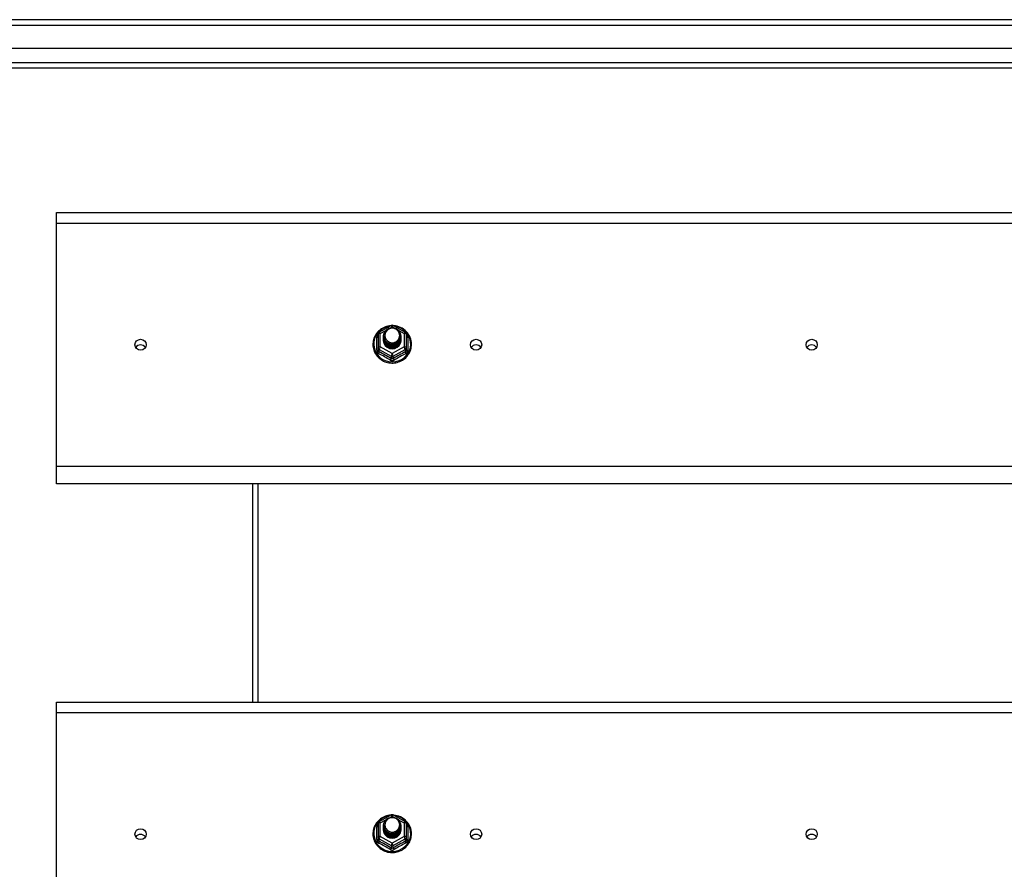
# Model space of a CAD drawing. Header units: inches. Extents: x 88 to 220, y 64 to 96.
# Tile 18 of 31: x 119 to 137, y 80 to 95. Entities that reach past the tile are written whole.
import ezdxf

# ---------------------------------------------------------------- set-up
doc = ezdxf.new("R2010")
doc.units = ezdxf.units.IN
doc.header["$MEASUREMENT"] = 0
doc.layers.add('Visible Edges(ANSI)', color=7, linetype='Continuous', lineweight=25)
doc.layers.add('Visible Tangent Edges(ANSI)', color=7, linetype='Continuous', lineweight=25)

msp = doc.modelspace()

# ---------------------------------------------------------------- linework, layer by layer
at = {"layer": 'Visible Edges(ANSI)'}
for p, q in [((154, 94.935), (88.198, 94.935)), ((153.39, 94.423), (88.807, 94.423)), ((153.202, 94.069), (88.996, 94.069)), ((119.599, 91.3), (119.599, 91.487)), ((119.599, 91.487), (153.233, 91.487)), ((119.599, 86.949), (119.599, 91.3)), ((125.365, 89.349), (125.579, 89.469)), ((125.618, 89.469), (125.832, 89.349)), ((125.345, 89.315), (125.345, 89.075)), ((125.445, 89.284), (125.445, 89.284)), ((125.445, 89.271), (125.445, 89.271)), ((125.445, 89.259), (125.445, 89.259)), ((125.752, 89.277), (125.752, 89.278)), ((125.752, 89.265), (125.752, 89.265)), ((125.853, 89.075), (125.853, 89.315)), ((125.445, 89.246), (125.445, 89.246)), ((125.445, 89.233), (125.445, 89.234)), ((125.445, 89.221), (125.445, 89.221)), ((125.445, 89.208), (125.445, 89.209)), ((125.752, 89.252), (125.752, 89.253)), ((125.752, 89.24), (125.752, 89.24)), ((125.752, 89.227), (125.752, 89.228)), ((125.752, 89.215), (125.752, 89.215)), ((125.345, 89.075), (125.345, 89.03)), ((125.581, 89.062), (125.579, 89.053)), ((125.853, 89.03), (125.853, 89.075)), ((119.599, 86.635), (119.599, 86.949)), ((153.233, 86.635), (119.599, 86.635)), ((123.099, 86.635), (123.099, 82.737)), ((119.599, 82.55), (119.599, 82.737)), ((119.599, 82.737), (153.233, 82.737)), ((119.599, 78.199), (119.599, 82.55)), ((125.365, 80.599), (125.579, 80.719)), ((125.618, 80.719), (125.832, 80.599)), ((125.345, 80.565), (125.345, 80.325)), ((125.445, 80.534), (125.445, 80.534)), ((125.445, 80.521), (125.445, 80.521)), ((125.445, 80.509), (125.445, 80.509)), ((125.445, 80.496), (125.445, 80.496)), ((125.445, 80.483), (125.445, 80.484)), ((125.445, 80.471), (125.445, 80.471)), ((125.445, 80.458), (125.445, 80.459)), ((125.752, 80.527), (125.752, 80.528)), ((125.752, 80.515), (125.752, 80.515)), ((125.752, 80.502), (125.752, 80.503)), ((125.752, 80.49), (125.752, 80.49)), ((125.752, 80.477), (125.752, 80.478)), ((125.752, 80.465), (125.752, 80.465)), ((125.853, 80.325), (125.853, 80.565)), ((125.345, 80.325), (125.345, 80.28)), ((125.581, 80.312), (125.579, 80.303)), ((125.853, 80.28), (125.853, 80.325))]:
    msp.add_line(p, q, dxfattribs=at)
at = {"layer": 'Visible Edges(ANSI)', "flags": 128}
for points in [[(125.573, 89.465), (125.548, 89.462), (125.523, 89.458), (125.499, 89.452), (125.476, 89.444), (125.453, 89.435), (125.43, 89.423), (125.409, 89.411), (125.389, 89.397), (125.369, 89.381), (125.351, 89.365), (125.335, 89.347), (125.319, 89.328), (125.305, 89.308), (125.293, 89.286), (125.282, 89.265), (125.273, 89.242), (125.266, 89.219), (125.26, 89.195), (125.256, 89.171), (125.254, 89.147), (125.254, 89.123), (125.255, 89.098), (125.259, 89.074), (125.264, 89.05), (125.271, 89.027), (125.279, 89.004), (125.29, 88.982), (125.302, 88.961), (125.315, 88.94), (125.33, 88.921), (125.347, 88.903), (125.364, 88.886), (125.383, 88.87), (125.403, 88.855), (125.424, 88.842), (125.446, 88.831), (125.469, 88.821), (125.493, 88.813), (125.517, 88.806), (125.541, 88.801), (125.566, 88.798), (125.591, 88.797), (125.616, 88.797), (125.64, 88.799), (125.665, 88.803), (125.689, 88.808), (125.713, 88.816), (125.736, 88.824), (125.759, 88.835), (125.781, 88.847), (125.801, 88.86), (125.821, 88.875), (125.84, 88.892), (125.857, 88.909), (125.873, 88.928), (125.887, 88.948), (125.9, 88.968), (125.912, 88.99), (125.921, 89.012), (125.929, 89.035), (125.936, 89.059), (125.94, 89.083), (125.943, 89.107), (125.944, 89.131)], [(125.944, 89.131), (125.942, 89.163), (125.938, 89.194), (125.93, 89.224), (125.92, 89.254), (125.907, 89.282), (125.891, 89.31), (125.872, 89.335), (125.851, 89.359), (125.828, 89.381), (125.803, 89.401), (125.777, 89.418), (125.748, 89.433), (125.719, 89.445), (125.688, 89.455), (125.657, 89.461), (125.625, 89.465)], [(125.466, 89.21), (125.45, 89.249), (125.445, 89.29), (125.453, 89.331), (125.473, 89.368), (125.503, 89.398), (125.541, 89.419), (125.583, 89.429), (125.627, 89.426), (125.668, 89.412), (125.704, 89.387), (125.731, 89.354), (125.748, 89.314), (125.752, 89.271), (125.744, 89.229), (125.724, 89.191), (125.694, 89.16), (125.657, 89.138), (125.614, 89.127), (125.57, 89.128), (125.529, 89.141), (125.493, 89.165), (125.466, 89.197), (125.45, 89.236), (125.445, 89.278)], [(125.445, 89.284), (125.445, 89.279), (125.445, 89.275), (125.446, 89.27), (125.446, 89.266), (125.447, 89.261), (125.448, 89.257), (125.449, 89.252), (125.45, 89.248), (125.451, 89.244), (125.452, 89.24), (125.454, 89.235), (125.455, 89.231), (125.457, 89.227), (125.459, 89.223), (125.461, 89.219), (125.463, 89.215), (125.465, 89.211), (125.468, 89.207), (125.47, 89.203), (125.473, 89.2), (125.476, 89.196), (125.479, 89.192), (125.482, 89.189), (125.485, 89.186)], [(125.445, 89.271), (125.446, 89.252), (125.45, 89.233), (125.457, 89.215), (125.466, 89.198), (125.477, 89.182), (125.49, 89.168), (125.505, 89.155), (125.522, 89.145), (125.54, 89.136), (125.559, 89.13), (125.579, 89.127), (125.599, 89.126), (125.619, 89.127), (125.638, 89.131), (125.657, 89.138), (125.675, 89.147), (125.692, 89.158), (125.707, 89.171), (125.72, 89.186), (125.732, 89.202), (125.741, 89.22), (125.747, 89.238), (125.751, 89.258), (125.752, 89.277)], [(125.752, 89.271), (125.752, 89.251), (125.748, 89.231), (125.742, 89.212), (125.734, 89.193), (125.723, 89.176), (125.709, 89.161), (125.694, 89.147), (125.677, 89.136), (125.659, 89.126), (125.639, 89.119), (125.619, 89.115), (125.599, 89.114), (125.578, 89.115), (125.558, 89.118), (125.538, 89.125), (125.52, 89.133), (125.503, 89.145), (125.488, 89.158), (125.475, 89.173), (125.464, 89.189), (125.455, 89.207), (125.449, 89.226), (125.446, 89.245), (125.445, 89.265)], [(125.445, 89.259), (125.446, 89.239), (125.45, 89.221), (125.457, 89.202), (125.466, 89.185), (125.477, 89.169), (125.49, 89.155), (125.505, 89.143), (125.522, 89.132), (125.54, 89.124), (125.559, 89.118), (125.579, 89.114), (125.599, 89.113), (125.619, 89.115), (125.638, 89.119), (125.657, 89.125), (125.675, 89.134), (125.692, 89.145), (125.707, 89.158), (125.72, 89.173), (125.732, 89.189), (125.741, 89.207), (125.747, 89.226), (125.751, 89.245), (125.752, 89.265)], [(125.752, 89.259), (125.752, 89.239), (125.748, 89.219), (125.742, 89.199), (125.734, 89.181), (125.723, 89.164), (125.709, 89.148), (125.694, 89.135), (125.677, 89.123), (125.659, 89.114), (125.639, 89.107), (125.619, 89.103), (125.599, 89.101), (125.578, 89.102), (125.558, 89.106), (125.538, 89.112), (125.52, 89.121), (125.503, 89.132), (125.488, 89.145), (125.475, 89.16), (125.464, 89.177), (125.455, 89.195), (125.449, 89.213), (125.446, 89.233), (125.445, 89.252)], [(125.483, 89.355), (125.482, 89.352), (125.48, 89.35), (125.479, 89.347), (125.478, 89.345), (125.477, 89.342), (125.476, 89.339), (125.475, 89.337), (125.474, 89.334), (125.473, 89.331), (125.473, 89.329), (125.472, 89.326), (125.471, 89.323), (125.471, 89.32), (125.47, 89.318), (125.47, 89.315), (125.47, 89.312), (125.469, 89.309), (125.469, 89.307), (125.469, 89.304), (125.469, 89.301), (125.469, 89.298), (125.469, 89.295), (125.469, 89.293), (125.469, 89.29)], [(125.469, 89.29), (125.469, 89.287), (125.469, 89.284), (125.469, 89.281), (125.469, 89.279), (125.469, 89.276), (125.469, 89.273), (125.469, 89.27), (125.47, 89.267), (125.47, 89.265), (125.471, 89.262), (125.471, 89.259), (125.472, 89.256), (125.472, 89.254), (125.473, 89.251), (125.474, 89.248), (125.474, 89.245), (125.475, 89.243), (125.476, 89.24), (125.477, 89.237), (125.478, 89.235), (125.479, 89.232), (125.481, 89.23), (125.482, 89.227), (125.483, 89.225)], [(125.485, 89.186), (125.507, 89.167), (125.534, 89.153), (125.562, 89.144), (125.592, 89.141), (125.622, 89.143), (125.651, 89.151), (125.677, 89.165), (125.701, 89.184), (125.719, 89.207), (125.733, 89.233), (125.741, 89.261), (125.743, 89.29), (125.738, 89.319), (125.727, 89.347), (125.711, 89.371), (125.69, 89.392), (125.665, 89.408), (125.637, 89.418), (125.607, 89.422), (125.577, 89.42), (125.548, 89.412), (125.522, 89.398), (125.5, 89.379), (125.483, 89.355)], [(125.445, 89.246), (125.446, 89.227), (125.45, 89.208), (125.457, 89.19), (125.466, 89.173), (125.477, 89.157), (125.49, 89.143), (125.505, 89.13), (125.522, 89.119), (125.54, 89.111), (125.559, 89.105), (125.579, 89.102), (125.599, 89.101), (125.619, 89.102), (125.638, 89.106), (125.657, 89.113), (125.675, 89.122), (125.692, 89.133), (125.707, 89.146), (125.72, 89.161), (125.732, 89.177), (125.741, 89.195), (125.747, 89.213), (125.751, 89.233), (125.752, 89.252)], [(125.752, 89.246), (125.752, 89.226), (125.748, 89.206), (125.742, 89.187), (125.734, 89.168), (125.723, 89.151), (125.709, 89.136), (125.694, 89.122), (125.677, 89.11), (125.659, 89.101), (125.639, 89.094), (125.619, 89.09), (125.599, 89.088), (125.578, 89.09), (125.558, 89.093), (125.538, 89.1), (125.52, 89.108), (125.503, 89.119), (125.488, 89.133), (125.475, 89.148), (125.464, 89.164), (125.455, 89.182), (125.449, 89.201), (125.446, 89.22), (125.445, 89.24)], [(125.445, 89.233), (125.446, 89.214), (125.45, 89.196), (125.457, 89.177), (125.466, 89.16), (125.477, 89.144), (125.49, 89.13), (125.505, 89.117), (125.522, 89.107), (125.54, 89.099), (125.559, 89.093), (125.579, 89.089), (125.599, 89.088), (125.619, 89.09), (125.638, 89.094), (125.657, 89.1), (125.675, 89.109), (125.692, 89.12), (125.707, 89.133), (125.72, 89.148), (125.732, 89.164), (125.741, 89.182), (125.747, 89.201), (125.751, 89.22), (125.752, 89.24)], [(125.752, 89.234), (125.752, 89.213), (125.748, 89.194), (125.742, 89.174), (125.734, 89.156), (125.723, 89.139), (125.709, 89.123), (125.694, 89.109), (125.677, 89.098), (125.659, 89.089), (125.639, 89.082), (125.619, 89.078), (125.599, 89.076), (125.578, 89.077), (125.558, 89.081), (125.538, 89.087), (125.52, 89.096), (125.503, 89.107), (125.488, 89.12), (125.475, 89.135), (125.464, 89.152), (125.455, 89.17), (125.449, 89.188), (125.446, 89.208), (125.445, 89.227)], [(125.445, 89.221), (125.446, 89.202), (125.45, 89.183), (125.457, 89.165), (125.466, 89.148), (125.477, 89.132), (125.49, 89.117), (125.505, 89.105), (125.522, 89.094), (125.54, 89.086), (125.559, 89.08), (125.579, 89.077), (125.599, 89.076), (125.619, 89.077), (125.638, 89.081), (125.657, 89.088), (125.675, 89.096), (125.692, 89.108), (125.707, 89.121), (125.72, 89.135), (125.732, 89.152), (125.741, 89.17), (125.747, 89.188), (125.751, 89.208), (125.752, 89.227)], [(125.752, 89.221), (125.752, 89.201), (125.748, 89.181), (125.742, 89.162), (125.734, 89.143), (125.723, 89.126), (125.709, 89.111), (125.694, 89.097), (125.677, 89.085), (125.659, 89.076), (125.639, 89.069), (125.619, 89.065), (125.599, 89.063), (125.578, 89.064), (125.558, 89.068), (125.538, 89.075), (125.52, 89.083), (125.503, 89.094), (125.488, 89.108), (125.475, 89.123), (125.464, 89.139), (125.455, 89.157), (125.449, 89.176), (125.446, 89.195), (125.445, 89.215)], [(125.445, 89.208), (125.446, 89.189), (125.45, 89.17), (125.457, 89.152), (125.466, 89.135), (125.477, 89.119), (125.49, 89.105), (125.505, 89.092), (125.522, 89.082), (125.54, 89.074), (125.559, 89.068), (125.579, 89.064), (125.599, 89.063), (125.619, 89.065), (125.638, 89.069), (125.657, 89.075), (125.675, 89.084), (125.692, 89.095), (125.707, 89.108), (125.72, 89.123), (125.732, 89.139), (125.741, 89.157), (125.747, 89.176), (125.751, 89.195), (125.752, 89.215)], [(125.579, 89.053), (125.571, 89.055), (125.563, 89.057), (125.555, 89.059), (125.547, 89.061), (125.54, 89.064), (125.532, 89.068), (125.525, 89.071), (125.518, 89.075), (125.511, 89.08), (125.504, 89.085), (125.498, 89.09), (125.492, 89.095), (125.487, 89.101), (125.481, 89.107), (125.476, 89.113), (125.471, 89.119), (125.467, 89.126), (125.463, 89.133), (125.46, 89.14), (125.457, 89.148), (125.454, 89.155), (125.452, 89.163), (125.45, 89.17), (125.448, 89.178)], [(125.483, 89.225), (125.482, 89.224), (125.482, 89.223), (125.481, 89.223), (125.48, 89.222), (125.48, 89.222), (125.479, 89.221), (125.478, 89.22), (125.477, 89.22), (125.477, 89.219), (125.476, 89.219), (125.475, 89.218), (125.475, 89.217), (125.474, 89.217), (125.473, 89.216), (125.472, 89.216), (125.472, 89.215), (125.471, 89.214), (125.47, 89.214), (125.47, 89.213), (125.469, 89.213), (125.468, 89.212), (125.467, 89.211), (125.467, 89.211), (125.466, 89.21)], [(125.573, 80.715), (125.548, 80.712), (125.523, 80.708), (125.499, 80.702), (125.476, 80.694), (125.453, 80.685), (125.43, 80.673), (125.409, 80.661), (125.389, 80.647), (125.369, 80.631), (125.351, 80.615), (125.335, 80.597), (125.319, 80.578), (125.305, 80.558), (125.293, 80.536), (125.282, 80.515), (125.273, 80.492), (125.266, 80.469), (125.26, 80.445), (125.256, 80.421), (125.254, 80.397), (125.254, 80.373), (125.255, 80.348), (125.259, 80.324), (125.264, 80.3), (125.271, 80.277), (125.279, 80.254), (125.29, 80.232), (125.302, 80.211), (125.315, 80.19), (125.33, 80.171), (125.347, 80.153), (125.364, 80.136), (125.383, 80.12), (125.403, 80.105), (125.424, 80.092), (125.446, 80.081), (125.469, 80.071), (125.493, 80.063), (125.517, 80.056), (125.541, 80.051), (125.566, 80.048), (125.591, 80.047), (125.616, 80.047), (125.64, 80.049), (125.665, 80.053), (125.689, 80.058), (125.713, 80.066), (125.736, 80.074), (125.759, 80.085), (125.781, 80.097), (125.801, 80.11), (125.821, 80.125), (125.84, 80.142), (125.857, 80.159), (125.873, 80.178), (125.887, 80.198), (125.9, 80.218), (125.912, 80.24), (125.921, 80.262), (125.929, 80.285), (125.936, 80.309), (125.94, 80.333), (125.943, 80.357), (125.944, 80.381)], [(125.466, 80.46), (125.45, 80.499), (125.445, 80.54), (125.453, 80.581), (125.473, 80.618), (125.503, 80.648), (125.541, 80.669), (125.583, 80.679), (125.627, 80.676), (125.668, 80.662), (125.704, 80.637), (125.731, 80.604), (125.748, 80.564), (125.752, 80.521), (125.744, 80.479), (125.724, 80.441), (125.694, 80.41), (125.657, 80.388), (125.614, 80.377), (125.57, 80.378), (125.529, 80.391), (125.493, 80.415), (125.466, 80.447), (125.45, 80.486), (125.445, 80.528)], [(125.485, 80.436), (125.507, 80.417), (125.534, 80.403), (125.562, 80.394), (125.592, 80.391), (125.622, 80.393), (125.651, 80.401), (125.677, 80.415), (125.701, 80.434), (125.719, 80.457), (125.733, 80.483), (125.741, 80.511), (125.743, 80.54), (125.738, 80.569), (125.727, 80.597), (125.711, 80.621), (125.69, 80.642), (125.665, 80.658), (125.637, 80.668), (125.607, 80.672), (125.577, 80.67), (125.548, 80.662), (125.522, 80.648), (125.5, 80.629), (125.483, 80.605)], [(125.944, 80.381), (125.942, 80.413), (125.938, 80.444), (125.93, 80.474), (125.92, 80.504), (125.907, 80.532), (125.891, 80.56), (125.872, 80.585), (125.851, 80.609), (125.828, 80.631), (125.803, 80.651), (125.777, 80.668), (125.748, 80.683), (125.719, 80.695), (125.688, 80.705), (125.657, 80.711), (125.625, 80.715)], [(125.445, 80.534), (125.445, 80.529), (125.445, 80.525), (125.446, 80.52), (125.446, 80.516), (125.447, 80.511), (125.448, 80.507), (125.449, 80.502), (125.45, 80.498), (125.451, 80.494), (125.452, 80.49), (125.454, 80.485), (125.455, 80.481), (125.457, 80.477), (125.459, 80.473), (125.461, 80.469), (125.463, 80.465), (125.465, 80.461), (125.468, 80.457), (125.47, 80.453), (125.473, 80.45), (125.476, 80.446), (125.479, 80.442), (125.482, 80.439), (125.485, 80.436)], [(125.445, 80.521), (125.446, 80.502), (125.45, 80.483), (125.457, 80.465), (125.466, 80.448), (125.477, 80.432), (125.49, 80.418), (125.505, 80.405), (125.522, 80.395), (125.54, 80.386), (125.559, 80.38), (125.579, 80.377), (125.599, 80.376), (125.619, 80.377), (125.638, 80.381), (125.657, 80.388), (125.675, 80.397), (125.692, 80.408), (125.707, 80.421), (125.72, 80.436), (125.732, 80.452), (125.741, 80.47), (125.747, 80.488), (125.751, 80.508), (125.752, 80.527)], [(125.752, 80.521), (125.752, 80.501), (125.748, 80.481), (125.742, 80.462), (125.734, 80.443), (125.723, 80.426), (125.709, 80.411), (125.694, 80.397), (125.677, 80.386), (125.659, 80.376), (125.639, 80.369), (125.619, 80.365), (125.599, 80.364), (125.578, 80.365), (125.558, 80.368), (125.538, 80.375), (125.52, 80.383), (125.503, 80.395), (125.488, 80.408), (125.475, 80.423), (125.464, 80.439), (125.455, 80.457), (125.449, 80.476), (125.446, 80.495), (125.445, 80.515)], [(125.445, 80.509), (125.446, 80.489), (125.45, 80.471), (125.457, 80.452), (125.466, 80.435), (125.477, 80.419), (125.49, 80.405), (125.505, 80.393), (125.522, 80.382), (125.54, 80.374), (125.559, 80.368), (125.579, 80.364), (125.599, 80.363), (125.619, 80.365), (125.638, 80.369), (125.657, 80.375), (125.675, 80.384), (125.692, 80.395), (125.707, 80.408), (125.72, 80.423), (125.732, 80.439), (125.741, 80.457), (125.747, 80.476), (125.751, 80.495), (125.752, 80.515)], [(125.752, 80.509), (125.752, 80.489), (125.748, 80.469), (125.742, 80.449), (125.734, 80.431), (125.723, 80.414), (125.709, 80.398), (125.694, 80.385), (125.677, 80.373), (125.659, 80.364), (125.639, 80.357), (125.619, 80.353), (125.599, 80.351), (125.578, 80.352), (125.558, 80.356), (125.538, 80.362), (125.52, 80.371), (125.503, 80.382), (125.488, 80.395), (125.475, 80.41), (125.464, 80.427), (125.455, 80.445), (125.449, 80.463), (125.446, 80.483), (125.445, 80.502)], [(125.445, 80.496), (125.446, 80.477), (125.45, 80.458), (125.457, 80.44), (125.466, 80.423), (125.477, 80.407), (125.49, 80.393), (125.505, 80.38), (125.522, 80.369), (125.54, 80.361), (125.559, 80.355), (125.579, 80.352), (125.599, 80.351), (125.619, 80.352), (125.638, 80.356), (125.657, 80.363), (125.675, 80.372), (125.692, 80.383), (125.707, 80.396), (125.72, 80.411), (125.732, 80.427), (125.741, 80.445), (125.747, 80.463), (125.751, 80.483), (125.752, 80.502)], [(125.752, 80.496), (125.752, 80.476), (125.748, 80.456), (125.742, 80.437), (125.734, 80.418), (125.723, 80.401), (125.709, 80.386), (125.694, 80.372), (125.677, 80.36), (125.659, 80.351), (125.639, 80.344), (125.619, 80.34), (125.599, 80.338), (125.578, 80.34), (125.558, 80.343), (125.538, 80.35), (125.52, 80.358), (125.503, 80.369), (125.488, 80.383), (125.475, 80.398), (125.464, 80.414), (125.455, 80.432), (125.449, 80.451), (125.446, 80.47), (125.445, 80.49)], [(125.445, 80.483), (125.446, 80.464), (125.45, 80.446), (125.457, 80.427), (125.466, 80.41), (125.477, 80.394), (125.49, 80.38), (125.505, 80.367), (125.522, 80.357), (125.54, 80.349), (125.559, 80.343), (125.579, 80.339), (125.599, 80.338), (125.619, 80.34), (125.638, 80.344), (125.657, 80.35), (125.675, 80.359), (125.692, 80.37), (125.707, 80.383), (125.72, 80.398), (125.732, 80.414), (125.741, 80.432), (125.747, 80.451), (125.751, 80.47), (125.752, 80.49)], [(125.752, 80.484), (125.752, 80.463), (125.748, 80.444), (125.742, 80.424), (125.734, 80.406), (125.723, 80.389), (125.709, 80.373), (125.694, 80.359), (125.677, 80.348), (125.659, 80.339), (125.639, 80.332), (125.619, 80.328), (125.599, 80.326), (125.578, 80.327), (125.558, 80.331), (125.538, 80.337), (125.52, 80.346), (125.503, 80.357), (125.488, 80.37), (125.475, 80.385), (125.464, 80.402), (125.455, 80.42), (125.449, 80.438), (125.446, 80.458), (125.445, 80.477)], [(125.445, 80.471), (125.446, 80.452), (125.45, 80.433), (125.457, 80.415), (125.466, 80.398), (125.477, 80.382), (125.49, 80.367), (125.505, 80.355), (125.522, 80.344), (125.54, 80.336), (125.559, 80.33), (125.579, 80.327), (125.599, 80.326), (125.619, 80.327), (125.638, 80.331), (125.657, 80.338), (125.675, 80.346), (125.692, 80.358), (125.707, 80.371), (125.72, 80.385), (125.732, 80.402), (125.741, 80.42), (125.747, 80.438), (125.751, 80.458), (125.752, 80.477)], [(125.752, 80.471), (125.752, 80.451), (125.748, 80.431), (125.742, 80.412), (125.734, 80.393), (125.723, 80.376), (125.709, 80.361), (125.694, 80.347), (125.677, 80.335), (125.659, 80.326), (125.639, 80.319), (125.619, 80.315), (125.599, 80.313), (125.578, 80.314), (125.558, 80.318), (125.538, 80.325), (125.52, 80.333), (125.503, 80.344), (125.488, 80.358), (125.475, 80.373), (125.464, 80.389), (125.455, 80.407), (125.449, 80.426), (125.446, 80.445), (125.445, 80.465)], [(125.445, 80.458), (125.446, 80.439), (125.45, 80.42), (125.457, 80.402), (125.466, 80.385), (125.477, 80.369), (125.49, 80.355), (125.505, 80.342), (125.522, 80.332), (125.54, 80.324), (125.559, 80.318), (125.579, 80.314), (125.599, 80.313), (125.619, 80.315), (125.638, 80.319), (125.657, 80.325), (125.675, 80.334), (125.692, 80.345), (125.707, 80.358), (125.72, 80.373), (125.732, 80.389), (125.741, 80.407), (125.747, 80.426), (125.751, 80.445), (125.752, 80.465)], [(125.483, 80.475), (125.482, 80.474), (125.482, 80.473), (125.481, 80.473), (125.48, 80.472), (125.48, 80.472), (125.479, 80.471), (125.478, 80.47), (125.477, 80.47), (125.477, 80.469), (125.476, 80.469), (125.475, 80.468), (125.475, 80.467), (125.474, 80.467), (125.473, 80.466), (125.472, 80.466), (125.472, 80.465), (125.471, 80.464), (125.47, 80.464), (125.47, 80.463), (125.469, 80.463), (125.468, 80.462), (125.467, 80.461), (125.467, 80.461), (125.466, 80.46)], [(125.483, 80.605), (125.482, 80.602), (125.48, 80.6), (125.479, 80.597), (125.478, 80.595), (125.477, 80.592), (125.476, 80.589), (125.475, 80.587), (125.474, 80.584), (125.473, 80.581), (125.473, 80.579), (125.472, 80.576), (125.471, 80.573), (125.471, 80.57), (125.47, 80.568), (125.47, 80.565), (125.47, 80.562), (125.469, 80.559), (125.469, 80.557), (125.469, 80.554), (125.469, 80.551), (125.469, 80.548), (125.469, 80.545), (125.469, 80.543), (125.469, 80.54)], [(125.469, 80.54), (125.469, 80.537), (125.469, 80.534), (125.469, 80.531), (125.469, 80.529), (125.469, 80.526), (125.469, 80.523), (125.469, 80.52), (125.47, 80.517), (125.47, 80.515), (125.471, 80.512), (125.471, 80.509), (125.472, 80.506), (125.472, 80.504), (125.473, 80.501), (125.474, 80.498), (125.474, 80.495), (125.475, 80.493), (125.476, 80.49), (125.477, 80.487), (125.478, 80.485), (125.479, 80.482), (125.481, 80.48), (125.482, 80.477), (125.483, 80.475)], [(125.579, 80.303), (125.571, 80.305), (125.563, 80.307), (125.555, 80.309), (125.547, 80.311), (125.54, 80.314), (125.532, 80.318), (125.525, 80.321), (125.518, 80.325), (125.511, 80.33), (125.504, 80.335), (125.498, 80.34), (125.492, 80.345), (125.487, 80.351), (125.481, 80.357), (125.476, 80.363), (125.471, 80.369), (125.467, 80.376), (125.463, 80.383), (125.46, 80.39), (125.457, 80.398), (125.454, 80.405), (125.452, 80.413), (125.45, 80.42), (125.448, 80.428)]]:
    msp.add_lwpolyline(points, dxfattribs=at)
at = {"layer": 'Visible Edges(ANSI)'}
for centre, start, end in [((125.599, 89.434), 60.8255, 119.1745), ((125.384, 89.315), 119.1745, 180), ((125.813, 89.315), 0, 60.8255), ((125.599, 80.684), 60.8255, 119.1745), ((125.384, 80.565), 119.1745, 180), ((125.813, 80.565), 0, 60.8255)]:
    msp.add_arc(centre, 0.0394, start, end, dxfattribs=at)
for centre, major_axis, start_param, end_param in [((125.599, 89.29), (0.134, 0), 3.671471, 8.899926), ((121.099, 89.024), (-0.101, 0), 3.68386, 5.740918), ((125.599, 89.205), (-0.158, 0), 6.032414, 9.675269), ((125.599, 89.285), (0.154, 0), 3.669461, 3.875388), ((127.099, 89.024), (-0.101, 0), 3.68386, 5.740918), ((133.099, 89.024), (-0.101, 0), 3.68386, 5.740918), ((125.599, 80.54), (0.134, 0), 3.671471, 8.899926), ((125.599, 80.455), (-0.158, 0), 6.032414, 9.675269), ((125.599, 80.535), (0.154, 0), 3.669461, 3.875388), ((121.099, 80.274), (-0.101, 0), 3.68386, 5.740918), ((127.099, 80.274), (-0.101, 0), 3.68386, 5.740918), ((133.099, 80.274), (-0.101, 0), 3.68386, 5.740918)]:
    msp.add_ellipse(centre, major_axis=major_axis, ratio=0.966998, start_param=start_param, end_param=end_param, dxfattribs=at)
for centre in [(121.099, 89.125), (127.099, 89.125), (133.099, 89.125), (121.099, 80.375), (127.099, 80.375), (133.099, 80.375)]:
    msp.add_ellipse(centre, major_axis=(-0.101, 0), ratio=0.966998, dxfattribs=at)
at = {"layer": 'Visible Tangent Edges(ANSI)'}
for p, q in [((88.198, 94.836), (154, 94.836)), ((88.866, 94.168), (153.332, 94.168)), ((119.599, 91.3), (153.233, 91.3)), ((125.567, 89.426), (125.599, 89.444)), ((125.599, 89.444), (125.633, 89.425)), ((125.384, 89.325), (125.482, 89.379)), ((125.384, 89.085), (125.384, 89.325)), ((125.708, 89.383), (125.813, 89.325)), ((125.813, 89.325), (125.813, 89.085)), ((125.321, 89.027), (125.321, 89.254)), ((125.599, 88.965), (125.384, 89.085)), ((125.813, 89.085), (125.599, 88.965)), ((125.877, 89.254), (125.877, 89.027)), ((125.364, 89.042), (125.579, 88.922)), ((125.364, 88.997), (125.364, 89.042)), ((125.579, 88.922), (125.579, 88.877)), ((125.618, 88.922), (125.833, 89.042)), ((125.618, 88.877), (125.618, 88.922)), ((125.833, 89.042), (125.833, 88.997)), ((153.233, 86.949), (119.599, 86.949)), ((123.198, 86.635), (123.198, 82.737)), ((119.599, 82.55), (153.233, 82.55)), ((125.567, 80.676), (125.599, 80.694)), ((125.599, 80.694), (125.633, 80.675)), ((125.708, 80.633), (125.813, 80.575)), ((125.321, 80.277), (125.321, 80.504)), ((125.384, 80.575), (125.482, 80.629)), ((125.384, 80.335), (125.384, 80.575)), ((125.813, 80.575), (125.813, 80.335)), ((125.877, 80.504), (125.877, 80.277)), ((125.364, 80.292), (125.579, 80.172)), ((125.364, 80.247), (125.364, 80.292)), ((125.599, 80.215), (125.384, 80.335)), ((125.813, 80.335), (125.599, 80.215)), ((125.618, 80.172), (125.833, 80.292)), ((125.833, 80.292), (125.833, 80.247)), ((125.579, 80.172), (125.579, 80.127)), ((125.618, 80.127), (125.618, 80.172))]:
    msp.add_line(p, q, dxfattribs=at)
at = {"layer": 'Visible Tangent Edges(ANSI)', "flags": 128}
for points in [[(125.345, 89.307), (125.343, 89.305), (125.341, 89.303), (125.339, 89.302), (125.338, 89.3), (125.336, 89.298), (125.334, 89.296), (125.333, 89.294), (125.332, 89.291), (125.33, 89.289), (125.329, 89.287), (125.328, 89.285), (125.327, 89.283), (125.326, 89.28), (125.325, 89.278), (125.324, 89.276), (125.323, 89.273), (125.323, 89.271), (125.322, 89.269), (125.322, 89.266), (125.321, 89.264), (125.321, 89.262), (125.321, 89.259), (125.321, 89.257), (125.321, 89.254)], [(125.877, 89.254), (125.877, 89.257), (125.877, 89.259), (125.876, 89.262), (125.876, 89.264), (125.876, 89.266), (125.875, 89.269), (125.875, 89.271), (125.874, 89.273), (125.873, 89.276), (125.872, 89.278), (125.872, 89.28), (125.871, 89.283), (125.869, 89.285), (125.868, 89.287), (125.867, 89.289), (125.866, 89.291), (125.864, 89.294), (125.863, 89.296), (125.861, 89.298), (125.86, 89.3), (125.858, 89.302), (125.856, 89.303), (125.854, 89.305), (125.853, 89.307)], [(125.321, 89.027), (125.321, 89.024), (125.321, 89.021), (125.321, 89.017), (125.322, 89.014), (125.322, 89.011), (125.323, 89.008), (125.324, 89.005), (125.325, 89.002), (125.326, 88.999), (125.328, 88.996), (125.329, 88.993), (125.331, 88.99), (125.332, 88.987), (125.334, 88.985), (125.336, 88.982), (125.338, 88.98), (125.34, 88.978), (125.342, 88.975), (125.345, 88.973), (125.347, 88.971), (125.35, 88.969), (125.352, 88.968), (125.355, 88.966), (125.358, 88.965)], [(125.364, 88.997), (125.363, 88.998), (125.362, 88.999), (125.36, 89), (125.359, 89), (125.358, 89.001), (125.356, 89.002), (125.355, 89.004), (125.354, 89.005), (125.353, 89.006), (125.352, 89.007), (125.351, 89.009), (125.35, 89.01), (125.349, 89.012), (125.348, 89.013), (125.348, 89.015), (125.347, 89.016), (125.347, 89.018), (125.346, 89.02), (125.346, 89.021), (125.345, 89.023), (125.345, 89.025), (125.345, 89.027), (125.345, 89.028), (125.345, 89.03)], [(125.853, 89.03), (125.853, 89.028), (125.852, 89.027), (125.852, 89.025), (125.852, 89.023), (125.852, 89.021), (125.851, 89.02), (125.851, 89.018), (125.85, 89.016), (125.85, 89.015), (125.849, 89.013), (125.848, 89.012), (125.847, 89.01), (125.846, 89.009), (125.845, 89.007), (125.844, 89.006), (125.843, 89.005), (125.842, 89.004), (125.841, 89.002), (125.84, 89.001), (125.839, 89), (125.837, 89), (125.836, 88.999), (125.834, 88.998), (125.833, 88.997)], [(125.84, 88.965), (125.842, 88.966), (125.845, 88.968), (125.848, 88.969), (125.85, 88.971), (125.853, 88.973), (125.855, 88.975), (125.857, 88.978), (125.859, 88.98), (125.861, 88.982), (125.863, 88.985), (125.865, 88.987), (125.867, 88.99), (125.868, 88.993), (125.87, 88.996), (125.871, 88.999), (125.872, 89.002), (125.873, 89.005), (125.874, 89.008), (125.875, 89.011), (125.876, 89.014), (125.876, 89.017), (125.877, 89.021), (125.877, 89.024), (125.877, 89.027)], [(125.561, 88.851), (125.564, 88.849), (125.567, 88.848), (125.57, 88.847), (125.573, 88.845), (125.576, 88.844), (125.579, 88.843), (125.582, 88.842), (125.586, 88.842), (125.589, 88.841), (125.592, 88.841), (125.595, 88.841), (125.599, 88.84), (125.602, 88.841), (125.605, 88.841), (125.609, 88.841), (125.612, 88.842), (125.615, 88.842), (125.618, 88.843), (125.621, 88.844), (125.624, 88.845), (125.627, 88.847), (125.63, 88.848), (125.633, 88.849), (125.636, 88.851)], [(125.618, 88.877), (125.617, 88.876), (125.615, 88.876), (125.614, 88.875), (125.612, 88.874), (125.611, 88.873), (125.609, 88.873), (125.607, 88.872), (125.606, 88.872), (125.604, 88.872), (125.602, 88.872), (125.6, 88.871), (125.599, 88.871), (125.597, 88.871), (125.595, 88.872), (125.594, 88.872), (125.592, 88.872), (125.59, 88.872), (125.588, 88.873), (125.587, 88.873), (125.585, 88.874), (125.584, 88.875), (125.582, 88.876), (125.58, 88.876), (125.579, 88.877)], [(125.345, 80.557), (125.343, 80.555), (125.341, 80.553), (125.339, 80.552), (125.338, 80.55), (125.336, 80.548), (125.334, 80.546), (125.333, 80.544), (125.332, 80.541), (125.33, 80.539), (125.329, 80.537), (125.328, 80.535), (125.327, 80.533), (125.326, 80.53), (125.325, 80.528), (125.324, 80.526), (125.323, 80.523), (125.323, 80.521), (125.322, 80.519), (125.322, 80.516), (125.321, 80.514), (125.321, 80.512), (125.321, 80.509), (125.321, 80.507), (125.321, 80.504)], [(125.877, 80.504), (125.877, 80.507), (125.877, 80.509), (125.876, 80.512), (125.876, 80.514), (125.876, 80.516), (125.875, 80.519), (125.875, 80.521), (125.874, 80.523), (125.873, 80.526), (125.872, 80.528), (125.872, 80.53), (125.871, 80.533), (125.869, 80.535), (125.868, 80.537), (125.867, 80.539), (125.866, 80.541), (125.864, 80.544), (125.863, 80.546), (125.861, 80.548), (125.86, 80.55), (125.858, 80.552), (125.856, 80.553), (125.854, 80.555), (125.853, 80.557)], [(125.364, 80.247), (125.363, 80.248), (125.362, 80.249), (125.36, 80.25), (125.359, 80.25), (125.358, 80.251), (125.356, 80.252), (125.355, 80.254), (125.354, 80.255), (125.353, 80.256), (125.352, 80.257), (125.351, 80.259), (125.35, 80.26), (125.349, 80.262), (125.348, 80.263), (125.348, 80.265), (125.347, 80.266), (125.347, 80.268), (125.346, 80.27), (125.346, 80.271), (125.345, 80.273), (125.345, 80.275), (125.345, 80.277), (125.345, 80.278), (125.345, 80.28)], [(125.853, 80.28), (125.853, 80.278), (125.852, 80.277), (125.852, 80.275), (125.852, 80.273), (125.852, 80.271), (125.851, 80.27), (125.851, 80.268), (125.85, 80.266), (125.85, 80.265), (125.849, 80.263), (125.848, 80.262), (125.847, 80.26), (125.846, 80.259), (125.845, 80.257), (125.844, 80.256), (125.843, 80.255), (125.842, 80.254), (125.841, 80.252), (125.84, 80.251), (125.839, 80.25), (125.837, 80.25), (125.836, 80.249), (125.834, 80.248), (125.833, 80.247)], [(125.321, 80.277), (125.321, 80.274), (125.321, 80.271), (125.321, 80.267), (125.322, 80.264), (125.322, 80.261), (125.323, 80.258), (125.324, 80.255), (125.325, 80.252), (125.326, 80.249), (125.328, 80.246), (125.329, 80.243), (125.331, 80.24), (125.332, 80.237), (125.334, 80.235), (125.336, 80.232), (125.338, 80.23), (125.34, 80.228), (125.342, 80.225), (125.345, 80.223), (125.347, 80.221), (125.35, 80.219), (125.352, 80.218), (125.355, 80.216), (125.358, 80.215)], [(125.618, 80.127), (125.617, 80.126), (125.615, 80.126), (125.614, 80.125), (125.612, 80.124), (125.611, 80.123), (125.609, 80.123), (125.607, 80.122), (125.606, 80.122), (125.604, 80.122), (125.602, 80.122), (125.6, 80.121), (125.599, 80.121), (125.597, 80.121), (125.595, 80.122), (125.594, 80.122), (125.592, 80.122), (125.59, 80.122), (125.588, 80.123), (125.587, 80.123), (125.585, 80.124), (125.584, 80.125), (125.582, 80.126), (125.58, 80.126), (125.579, 80.127)], [(125.84, 80.215), (125.842, 80.216), (125.845, 80.218), (125.848, 80.219), (125.85, 80.221), (125.853, 80.223), (125.855, 80.225), (125.857, 80.228), (125.859, 80.23), (125.861, 80.232), (125.863, 80.235), (125.865, 80.237), (125.867, 80.24), (125.868, 80.243), (125.87, 80.246), (125.871, 80.249), (125.872, 80.252), (125.873, 80.255), (125.874, 80.258), (125.875, 80.261), (125.876, 80.264), (125.876, 80.267), (125.877, 80.271), (125.877, 80.274), (125.877, 80.277)], [(125.561, 80.101), (125.564, 80.099), (125.567, 80.098), (125.57, 80.097), (125.573, 80.095), (125.576, 80.094), (125.579, 80.093), (125.582, 80.092), (125.586, 80.092), (125.589, 80.091), (125.592, 80.091), (125.595, 80.091), (125.599, 80.09), (125.602, 80.091), (125.605, 80.091), (125.609, 80.091), (125.612, 80.092), (125.615, 80.092), (125.618, 80.093), (125.621, 80.094), (125.624, 80.095), (125.627, 80.097), (125.63, 80.098), (125.633, 80.099), (125.636, 80.101)]]:
    msp.add_lwpolyline(points, dxfattribs=at)
at = {"layer": 'Visible Tangent Edges(ANSI)'}
for centre, major_axis, ratio, start_param, end_param in [((125.599, 89.137), (0.331, 0), 0.966998, 1.708073, 7.716705), ((125.599, 89.434), (-0.0192, 0.0344), 0.127392, 4.936728, 6.283185), ((125.599, 89.434), (0.0192, 0.0344), 0.127392, 0, 1.346458), ((125.305, 89.27), (0.0394, 0), 0.420933, 5.107073, 6.283185), ((125.384, 89.315), (-0.0394, 0), 0.254784, 4.712389, 6.283185), ((125.384, 89.315), (-0.0192, 0.0344), 0.127392, 4.936728, 6.283185), ((125.813, 89.315), (0.0192, 0.0344), 0.127392, 0, 1.346458), ((125.813, 89.315), (0.0394, 0), 0.254784, 0, 1.570796), ((125.892, 89.27), (-0.0394, 0), 0.420933, 0, 1.176113), ((125.384, 89.075), (-0.0394, 0), 0.254784, 4.712389, 6.283185), ((125.384, 89.075), (-0.0192, -0.0344), 0.127392, 4.48805, 6.058847), ((125.813, 89.075), (0.0394, 0), 0.254784, 0, 1.570796), ((125.813, 89.075), (0.0192, -0.0344), 0.127392, 0.224339, 1.795135), ((125.305, 89.03), (0.0394, 0), 0.080687, 5.107073, 6.283185), ((125.384, 89.075), (-0.0394, 0), 0.966998, 0, 1.047198), ((125.345, 88.964), (0.0178, 0.0351), 0.295528, 4.874003, 6.050115), ((125.46, 88.74), (0.573, -0.342), 0.220649, 1.524932, 1.878631), ((125.472, 88.761), (-0.605, 0.361), 0.220649, 4.666525, 5.020223), ((125.599, 88.955), (-0.0192, -0.0344), 0.127392, 4.48805, 6.058847), ((125.599, 88.955), (0.0394, 0), 0.966998, 4.18879, 5.235988), ((125.599, 88.955), (0.0192, -0.0344), 0.127392, 0.224339, 1.795135), ((125.726, 88.761), (-0.605, -0.361), 0.220649, 4.404555, 4.758253), ((125.738, 88.74), (0.573, 0.342), 0.220649, 1.262962, 1.61666), ((125.853, 88.964), (-0.0178, 0.0351), 0.295528, 0.23307, 1.409183), ((125.813, 89.075), (0.0394, 0), 0.966998, 5.235988, 6.283185), ((125.892, 89.03), (-0.0394, 0), 0.080687, 0, 1.176113), ((125.559, 88.844), (0.0205, 0.0336), 0.044718, 0.222707, 1.398819), ((125.638, 88.844), (-0.0205, 0.0336), 0.044718, 4.884366, 6.060479), ((125.599, 80.387), (0.331, 0), 0.966998, 1.708073, 7.716705), ((125.599, 80.684), (-0.0192, 0.0344), 0.127392, 4.936728, 6.283185), ((125.599, 80.684), (0.0192, 0.0344), 0.127392, 0, 1.346458), ((125.305, 80.52), (0.0394, 0), 0.420933, 5.107073, 6.283185), ((125.384, 80.565), (-0.0394, 0), 0.254784, 4.712389, 6.283185), ((125.384, 80.565), (-0.0192, 0.0344), 0.127392, 4.936728, 6.283185), ((125.813, 80.565), (0.0192, 0.0344), 0.127392, 0, 1.346458), ((125.813, 80.565), (0.0394, 0), 0.254784, 0, 1.570796), ((125.892, 80.52), (-0.0394, 0), 0.420933, 0, 1.176113), ((125.305, 80.28), (0.0394, 0), 0.080687, 5.107073, 6.283185), ((125.384, 80.325), (-0.0394, 0), 0.254784, 4.712389, 6.283185), ((125.384, 80.325), (-0.0394, 0), 0.966998, 0, 1.047198), ((125.384, 80.325), (-0.0192, -0.0344), 0.127392, 4.48805, 6.058847), ((125.813, 80.325), (0.0394, 0), 0.254784, 0, 1.570796), ((125.813, 80.325), (0.0192, -0.0344), 0.127392, 0.224339, 1.795135), ((125.813, 80.325), (0.0394, 0), 0.966998, 5.235988, 6.283185), ((125.892, 80.28), (-0.0394, 0), 0.080687, 0, 1.176113), ((125.345, 80.214), (0.0178, 0.0351), 0.295528, 4.874003, 6.050115), ((125.46, 79.99), (0.573, -0.342), 0.220649, 1.524932, 1.878631), ((125.472, 80.011), (-0.605, 0.361), 0.220649, 4.666525, 5.020223), ((125.559, 80.094), (0.0205, 0.0336), 0.044718, 0.222707, 1.398819), ((125.599, 80.205), (-0.0192, -0.0344), 0.127392, 4.48805, 6.058847), ((125.599, 80.205), (0.0394, 0), 0.966998, 4.18879, 5.235988), ((125.599, 80.205), (0.0192, -0.0344), 0.127392, 0.224339, 1.795135), ((125.726, 80.011), (-0.605, -0.361), 0.220649, 4.404555, 4.758253), ((125.638, 80.094), (-0.0205, 0.0336), 0.044718, 4.884366, 6.060479), ((125.738, 79.99), (0.573, 0.342), 0.220649, 1.262962, 1.61666), ((125.853, 80.214), (-0.0178, 0.0351), 0.295528, 0.23307, 1.409183)]:
    msp.add_ellipse(centre, major_axis=major_axis, ratio=ratio, start_param=start_param, end_param=end_param, dxfattribs=at)

doc.saveas('drawing.dxf')
